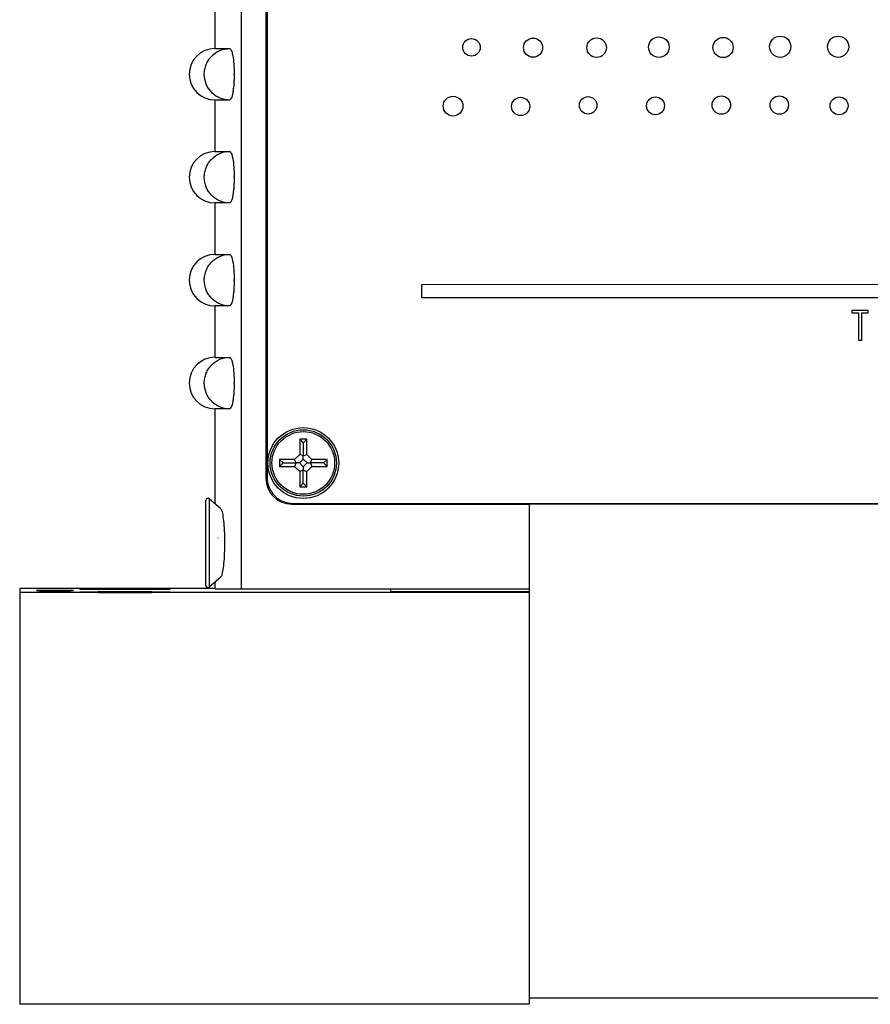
# Model space of a CAD drawing. Header units: inches. Extents: x 1.6 to 12.3, y 1.7 to 9.5.
# Tile 5 of 35: x 3.9 to 5, y 4.4 to 5.6. Entities that reach past the tile are written whole.
import ezdxf

# ---------------------------------------------------------------- set-up
doc = ezdxf.new("R2010")
doc.units = ezdxf.units.IN
doc.header["$MEASUREMENT"] = 0

msp = doc.modelspace()

# ---------------------------------------------------------------- linework, layer by layer
at = {"color": 7, "linetype": 'Continuous', "lineweight": 25}
for p, q in [((4.2127, 6.7047), (4.2127, 4.8687)), ((4.2427, 6.7037), (4.2427, 5.0032)), ((4.244, 6.7031), (4.2442, 5.0041)), ((4.1809, 5.5874), (4.1809, 5.5249)), ((4.1809, 5.5249), (4.1987, 5.5249)), ((4.2042, 5.493), (4.2042, 5.4943)), ((4.1809, 5.4624), (4.1809, 5.3999)), ((4.1987, 5.4624), (4.1809, 5.4624)), ((4.1809, 5.3999), (4.1987, 5.3999)), ((4.2042, 5.368), (4.2042, 5.3693)), ((4.1809, 5.3374), (4.1809, 5.2749)), ((4.1987, 5.3374), (4.1809, 5.3374)), ((4.1809, 5.2749), (4.1987, 5.2749)), ((4.2042, 5.243), (4.2042, 5.2443)), ((5.4817, 5.2383), (4.4317, 5.2382)), ((4.4317, 5.2382), (4.4317, 5.2227)), ((4.4317, 5.2227), (5.4817, 5.2228)), ((4.1809, 5.2124), (4.1809, 5.1499)), ((4.1987, 5.2124), (4.1809, 5.2124)), ((4.9549, 5.2072), (4.9741, 5.2072)), ((4.9549, 5.2034), (4.9549, 5.2072)), ((4.9629, 5.2034), (4.9549, 5.2034)), ((4.9629, 5.1705), (4.9629, 5.2034)), ((4.9741, 5.2034), (4.9662, 5.2034)), ((4.9662, 5.2034), (4.9662, 5.1705)), ((4.9741, 5.2072), (4.9741, 5.2034)), ((4.9662, 5.1705), (4.9629, 5.1705)), ((4.1809, 5.1499), (4.1987, 5.1499)), ((4.2042, 5.118), (4.2042, 5.1193)), ((4.1809, 5.0874), (4.1809, 4.9722)), ((4.1987, 5.0874), (4.1809, 5.0874)), ((4.2882, 5.0462), (4.2838, 5.0506)), ((4.2925, 5.0506), (4.2838, 5.0506)), ((4.2838, 5.0506), (4.2838, 5.0321)), ((4.2882, 5.0462), (4.2925, 5.0506)), ((4.2882, 5.0462), (4.2882, 5.0303)), ((4.2925, 5.0321), (4.2925, 5.0506)), ((4.2636, 5.0217), (4.2593, 5.026)), ((4.2593, 5.026), (4.2593, 5.0173)), ((4.2777, 5.026), (4.2593, 5.026)), ((4.2838, 5.0321), (4.2777, 5.026)), ((4.2795, 5.0217), (4.2777, 5.026)), ((4.2882, 5.0262), (4.2837, 5.0217)), ((4.2882, 5.0303), (4.2838, 5.0321)), ((4.2882, 5.0303), (4.2925, 5.0321)), ((4.2882, 5.0262), (4.2882, 5.0303)), ((4.2927, 5.0217), (4.2882, 5.0262)), ((4.2986, 5.026), (4.2925, 5.0321)), ((4.2969, 5.0217), (4.2986, 5.026)), ((4.3171, 5.026), (4.2986, 5.026)), ((4.3128, 5.0217), (4.3171, 5.026)), ((4.3171, 5.0173), (4.3171, 5.026)), ((4.2636, 5.0217), (4.2593, 5.0173)), ((4.2593, 5.0173), (4.2777, 5.0173)), ((4.2636, 5.0217), (4.2795, 5.0217)), ((4.2795, 5.0217), (4.2777, 5.0173)), ((4.2777, 5.0173), (4.2838, 5.0112)), ((4.2837, 5.0217), (4.2795, 5.0217)), ((4.2837, 5.0217), (4.2882, 5.0171)), ((4.2882, 5.013), (4.2838, 5.0112)), ((4.2838, 5.0112), (4.2838, 4.9927)), ((4.2882, 5.0171), (4.2927, 5.0217)), ((4.2882, 5.0171), (4.2882, 5.013)), ((4.2882, 5.013), (4.2925, 5.0112)), ((4.2882, 4.9971), (4.2882, 5.013)), ((4.2925, 5.0112), (4.2986, 5.0173)), ((4.2925, 4.9927), (4.2925, 5.0112)), ((4.2927, 5.0217), (4.2969, 5.0217)), ((4.3128, 5.0217), (4.2969, 5.0217)), ((4.2969, 5.0217), (4.2986, 5.0173)), ((4.2986, 5.0173), (4.3171, 5.0173)), ((4.3128, 5.0217), (4.3171, 5.0173)), ((4.2882, 4.9971), (4.2838, 4.9927)), ((4.2838, 4.9927), (4.2925, 4.9927)), ((4.2882, 4.9971), (4.2925, 4.9927)), ((4.1699, 4.873), (4.1699, 4.9763)), ((4.188, 4.966), (4.174, 4.9782)), ((4.1849, 4.9683), (4.1848, 4.9683)), ((4.1849, 4.9683), (4.1849, 4.9683)), ((4.2742, 4.9717), (4.5627, 4.9717)), ((4.2757, 4.9726), (5.7037, 4.9728)), ((4.5627, 4.9727), (4.5627, 4.9722)), ((4.5627, 4.9722), (4.5627, 4.8643)), ((4.5627, 4.9722), (5.1327, 4.9722)), ((4.1848, 4.9308), (4.1849, 4.9308)), ((4.1849, 4.9305), (4.1849, 4.9308)), ((4.1849, 4.9185), (4.1848, 4.9185)), ((4.1849, 4.9185), (4.1849, 4.9188)), ((4.174, 4.8711), (4.188, 4.8833)), ((4.1848, 4.881), (4.1849, 4.881)), ((4.1849, 4.881), (4.1849, 4.881)), ((4.1809, 4.8691), (3.9437, 4.8691)), ((3.9437, 4.8691), (3.9437, 4.8643)), ((4.1809, 4.8772), (4.1809, 4.8687)), ((4.1809, 4.8687), (4.2127, 4.8687)), ((4.2127, 4.8687), (4.5627, 4.8687)), ((4.3944, 4.8651), (4.3944, 4.8684)), ((4.5627, 4.8684), (4.3944, 4.8684)), ((4.5627, 4.8643), (3.9437, 4.8643)), ((3.9437, 4.8643), (3.9437, 4.3643)), ((4.5627, 4.8651), (4.3944, 4.8651)), ((4.5627, 4.8643), (4.5627, 4.7986)), ((4.5627, 4.8643), (4.5627, 4.8643)), ((4.5627, 4.7986), (4.5627, 4.3722)), ((4.5627, 4.3643), (3.9437, 4.3643)), ((4.5627, 4.3722), (4.5627, 4.3643)), ((4.5627, 4.3722), (5.1327, 4.3722))]:
    msp.add_line(p, q, dxfattribs=at)
at = {"color": 8, "linetype": 'Continuous', "lineweight": 25}
msp.add_line((4.174, 4.9782), (4.174, 4.8711), dxfattribs=at)
at = {"color": 7, "linetype": 'Continuous', "lineweight": 25, "flags": 128}
for points in [[(3.9867, 4.8666), (3.994, 4.8666), (4.0005, 4.8666), (4.0055, 4.8666), (4.0085, 4.8667), (4.0091, 4.8667), (4.0073, 4.8668), (4.0032, 4.8668), (3.9974, 4.8669), (3.9904, 4.8669), (3.983, 4.8669), (3.976, 4.8669), (3.9701, 4.8668), (3.9661, 4.8668), (3.9643, 4.8667), (3.9649, 4.8667), (3.9679, 4.8666), (3.9729, 4.8666), (3.9794, 4.8666), (3.9867, 4.8666)], [(4.0717, 4.8683), (4.0832, 4.8683), (4.0942, 4.8683), (4.1042, 4.8684), (4.1128, 4.8684), (4.1195, 4.8685), (4.1242, 4.8685), (4.1266, 4.8686), (4.1266, 4.8687), (4.1242, 4.8688), (4.1195, 4.8688), (4.1128, 4.8689), (4.1042, 4.8689), (4.0942, 4.869), (4.0832, 4.869), (4.0717, 4.869), (4.0602, 4.869), (4.0492, 4.869), (4.0392, 4.8689), (4.0306, 4.8689), (4.0238, 4.8688), (4.0191, 4.8688), (4.0167, 4.8687), (4.0167, 4.8686), (4.0191, 4.8685), (4.0238, 4.8685), (4.0306, 4.8684), (4.0392, 4.8684), (4.0492, 4.8683), (4.0602, 4.8683), (4.0717, 4.8683)], [(4.0717, 4.8644), (4.0832, 4.8645), (4.0942, 4.8645), (4.1042, 4.8645), (4.1128, 4.8646), (4.1195, 4.8646), (4.1242, 4.8647), (4.1266, 4.8648), (4.1266, 4.8648), (4.1242, 4.8649), (4.1195, 4.865), (4.1128, 4.865), (4.1042, 4.8651), (4.0942, 4.8651), (4.0832, 4.8652), (4.0717, 4.8652), (4.0602, 4.8652), (4.0492, 4.8651), (4.0392, 4.8651), (4.0306, 4.865), (4.0238, 4.865), (4.0191, 4.8649), (4.0167, 4.8648), (4.0167, 4.8648), (4.0191, 4.8647), (4.0238, 4.8646), (4.0306, 4.8646), (4.0392, 4.8645), (4.0492, 4.8645), (4.0602, 4.8645), (4.0717, 4.8644)]]:
    msp.add_lwpolyline(points, dxfattribs=at)
at = {"color": 7, "linetype": 'Continuous', "lineweight": 25}
for centre, radius in [((4.4925, 5.5264), 0.0106), ((4.5673, 5.526), 0.0116), ((4.6445, 5.526), 0.0119), ((4.7201, 5.5266), 0.0125), ((4.7981, 5.5262), 0.0123), ((4.8675, 5.5271), 0.0129), ((4.9379, 5.5271), 0.0129), ((4.4701, 5.455), 0.012), ((4.5522, 5.4546), 0.0111), ((4.6342, 5.4559), 0.0106), ((4.716, 5.4554), 0.0109), ((4.796, 5.4563), 0.0112), ((4.8664, 5.4563), 0.0112), ((4.939, 5.4554), 0.0109), ((4.2882, 5.0216), 0.043), ((4.2882, 5.0217), 0.0403), ((4.2882, 5.0217), 0.0381)]:
    msp.add_circle(centre, radius, dxfattribs=at)
for centre, radius, start, end in [((4.1809, 5.4937), 0.0312, 90, 270), ((4.1809, 5.3687), 0.0312, 90, 270), ((4.1809, 5.2437), 0.0313, 90, 270), ((4.1809, 5.1187), 0.0313, 90, 270), ((4.2742, 5.0032), 0.0315, 180, 270), ((4.2757, 5.0041), 0.0315, 180.0068, 270.0068), ((4.1724, 4.9763), 0.0025, 49, 180), ((4.1724, 4.873), 0.0025, 180, 311)]:
    msp.add_arc(centre, radius, start, end, dxfattribs=at)
for points, knots in [([(4.1987, 5.4624), (4.1946, 5.4624), (4.1906, 5.4632), (4.185, 5.4656), (4.1833, 5.4665), (4.1799, 5.4688), (4.1783, 5.4701), (4.1741, 5.4744), (4.1718, 5.4779), (4.1687, 5.4854), (4.1679, 5.4895), (4.1679, 5.4957), (4.1681, 5.4977), (4.1689, 5.5017), (4.1695, 5.5037), (4.171, 5.5075), (4.172, 5.5093), (4.1742, 5.5127), (4.1755, 5.5143), (4.1797, 5.5186), (4.1832, 5.521), (4.1906, 5.5241), (4.1946, 5.5249), (4.1987, 5.5249)], [0, 0, 0, 0, 0.125, 0.125, 0.1875, 0.1875, 0.25, 0.25, 0.375, 0.375, 0.5, 0.5, 0.5625, 0.5625, 0.625, 0.625, 0.6875, 0.6875, 0.75, 0.75, 0.875, 0.875, 1, 1, 1, 1]), ([(4.1987, 5.5249), (4.199, 5.5249), (4.1994, 5.5247), (4.2, 5.5239), (4.2004, 5.5233), (4.201, 5.5218), (4.2014, 5.5209), (4.202, 5.5186), (4.2022, 5.5174), (4.203, 5.5131), (4.2035, 5.5097), (4.204, 5.5024), (4.2042, 5.4983), (4.2042, 5.4943)], [0, 0, 0, 0, 0.125, 0.125, 0.25, 0.25, 0.375, 0.375, 0.5, 0.5, 0.75, 0.75, 1, 1, 1, 1]), ([(4.2042, 5.493), (4.2042, 5.491), (4.2041, 5.489), (4.204, 5.4851), (4.2039, 5.4832), (4.2036, 5.4795), (4.2034, 5.4777), (4.203, 5.4744), (4.2028, 5.4728), (4.202, 5.4686), (4.2014, 5.4663), (4.2001, 5.4632), (4.1994, 5.4624), (4.1987, 5.4624)], [0, 0, 0, 0, 0.125, 0.125, 0.25, 0.25, 0.375, 0.375, 0.5, 0.5, 0.75, 0.75, 1, 1, 1, 1]), ([(4.2042, 5.4943), (4.2042, 5.4943), (4.2042, 5.4943), (4.2042, 5.4943), (4.2041, 5.4942), (4.204, 5.4942), (4.204, 5.4941), (4.2039, 5.4941), (4.2039, 5.494), (4.2039, 5.4939), (4.2038, 5.4938), (4.2038, 5.4937), (4.2038, 5.4937), (4.2038, 5.4936), (4.2038, 5.4936), (4.2038, 5.4935), (4.2038, 5.4934), (4.2039, 5.4933), (4.2039, 5.4933), (4.204, 5.4932), (4.204, 5.4931), (4.2041, 5.4931), (4.2041, 5.493), (4.2041, 5.493), (4.2042, 5.493)], [0, 0, 0, 0, 0.00000152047, 0.00000152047, 0.00000152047, 0.00001449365, 0.00001449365, 0.00001449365, 0.00002746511, 0.00002746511, 0.00002746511, 0.00004043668, 0.00004043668, 0.00004043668, 0.00004848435, 0.00004848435, 0.00004848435, 0.00006146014, 0.00006146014, 0.00006146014, 0.00007443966, 0.00007443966, 0.00007443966, 0.00008079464, 0.00008079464, 0.00008079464, 0.00008079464]), ([(4.1987, 5.3374), (4.1946, 5.3374), (4.1906, 5.3382), (4.185, 5.3406), (4.1833, 5.3415), (4.1799, 5.3438), (4.1783, 5.3451), (4.1741, 5.3494), (4.1718, 5.3529), (4.1687, 5.3604), (4.1679, 5.3645), (4.1679, 5.3707), (4.1681, 5.3727), (4.1689, 5.3767), (4.1695, 5.3787), (4.171, 5.3825), (4.172, 5.3843), (4.1742, 5.3877), (4.1755, 5.3893), (4.1797, 5.3936), (4.1832, 5.396), (4.1906, 5.3991), (4.1946, 5.3999), (4.1987, 5.3999)], [0, 0, 0, 0, 0.125, 0.125, 0.1875, 0.1875, 0.25, 0.25, 0.375, 0.375, 0.5, 0.5, 0.5625, 0.5625, 0.625, 0.625, 0.6875, 0.6875, 0.75, 0.75, 0.875, 0.875, 1, 1, 1, 1]), ([(4.1987, 5.3999), (4.199, 5.3999), (4.1994, 5.3997), (4.2, 5.3989), (4.2004, 5.3983), (4.201, 5.3968), (4.2014, 5.3959), (4.202, 5.3936), (4.2022, 5.3924), (4.203, 5.3881), (4.2035, 5.3847), (4.204, 5.3774), (4.2042, 5.3733), (4.2042, 5.3693)], [0, 0, 0, 0, 0.125, 0.125, 0.25, 0.25, 0.375, 0.375, 0.5, 0.5, 0.75, 0.75, 1, 1, 1, 1]), ([(4.2042, 5.3693), (4.2042, 5.3693), (4.2042, 5.3693), (4.2042, 5.3693), (4.2041, 5.3692), (4.204, 5.3692), (4.204, 5.3691), (4.2039, 5.3691), (4.2039, 5.369), (4.2039, 5.3689), (4.2038, 5.3688), (4.2038, 5.3687), (4.2038, 5.3687), (4.2038, 5.3686), (4.2038, 5.3686), (4.2038, 5.3685), (4.2038, 5.3684), (4.2039, 5.3683), (4.2039, 5.3683), (4.204, 5.3682), (4.204, 5.3681), (4.2041, 5.3681), (4.2041, 5.368), (4.2041, 5.368), (4.2042, 5.368)], [0, 0, 0, 0, 0.00000152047, 0.00000152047, 0.00000152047, 0.00001449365, 0.00001449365, 0.00001449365, 0.00002746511, 0.00002746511, 0.00002746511, 0.00004043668, 0.00004043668, 0.00004043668, 0.00004848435, 0.00004848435, 0.00004848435, 0.00006146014, 0.00006146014, 0.00006146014, 0.00007443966, 0.00007443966, 0.00007443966, 0.00008079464, 0.00008079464, 0.00008079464, 0.00008079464]), ([(4.2042, 5.368), (4.2042, 5.366), (4.2041, 5.364), (4.204, 5.3601), (4.2039, 5.3582), (4.2036, 5.3545), (4.2034, 5.3527), (4.203, 5.3494), (4.2028, 5.3478), (4.202, 5.3436), (4.2014, 5.3413), (4.2001, 5.3382), (4.1994, 5.3374), (4.1987, 5.3374)], [0, 0, 0, 0, 0.125, 0.125, 0.25, 0.25, 0.375, 0.375, 0.5, 0.5, 0.75, 0.75, 1, 1, 1, 1]), ([(4.1987, 5.2124), (4.1946, 5.2124), (4.1906, 5.2132), (4.185, 5.2156), (4.1833, 5.2165), (4.1799, 5.2188), (4.1783, 5.2201), (4.1741, 5.2244), (4.1718, 5.2279), (4.1687, 5.2354), (4.1679, 5.2395), (4.1679, 5.2457), (4.1681, 5.2477), (4.1689, 5.2517), (4.1695, 5.2537), (4.171, 5.2575), (4.172, 5.2593), (4.1742, 5.2627), (4.1755, 5.2643), (4.1797, 5.2686), (4.1832, 5.271), (4.1906, 5.2741), (4.1946, 5.2749), (4.1987, 5.2749)], [0, 0, 0, 0, 0.125, 0.125, 0.1875, 0.1875, 0.25, 0.25, 0.375, 0.375, 0.5, 0.5, 0.5625, 0.5625, 0.625, 0.625, 0.6875, 0.6875, 0.75, 0.75, 0.875, 0.875, 1, 1, 1, 1]), ([(4.1987, 5.2749), (4.199, 5.2749), (4.1994, 5.2747), (4.2, 5.2739), (4.2004, 5.2733), (4.201, 5.2718), (4.2014, 5.2709), (4.202, 5.2686), (4.2022, 5.2674), (4.203, 5.2631), (4.2035, 5.2597), (4.204, 5.2524), (4.2042, 5.2483), (4.2042, 5.2443)], [0, 0, 0, 0, 0.125, 0.125, 0.25, 0.25, 0.375, 0.375, 0.5, 0.5, 0.75, 0.75, 1, 1, 1, 1]), ([(4.2042, 5.243), (4.2042, 5.241), (4.2041, 5.239), (4.204, 5.2351), (4.2039, 5.2332), (4.2036, 5.2295), (4.2034, 5.2277), (4.203, 5.2244), (4.2028, 5.2228), (4.202, 5.2186), (4.2014, 5.2163), (4.2001, 5.2132), (4.1994, 5.2124), (4.1987, 5.2124)], [0, 0, 0, 0, 0.125, 0.125, 0.25, 0.25, 0.375, 0.375, 0.5, 0.5, 0.75, 0.75, 1, 1, 1, 1]), ([(4.2042, 5.2443), (4.2042, 5.2443), (4.2042, 5.2443), (4.2042, 5.2443), (4.2041, 5.2442), (4.204, 5.2442), (4.204, 5.2441), (4.2039, 5.2441), (4.2039, 5.244), (4.2039, 5.2439), (4.2038, 5.2438), (4.2038, 5.2437), (4.2038, 5.2437), (4.2038, 5.2436), (4.2038, 5.2436), (4.2038, 5.2435), (4.2038, 5.2434), (4.2039, 5.2433), (4.2039, 5.2433), (4.204, 5.2432), (4.204, 5.2431), (4.2041, 5.2431), (4.2041, 5.243), (4.2041, 5.243), (4.2042, 5.243)], [0, 0, 0, 0, 0.00000152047, 0.00000152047, 0.00000152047, 0.00001449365, 0.00001449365, 0.00001449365, 0.00002746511, 0.00002746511, 0.00002746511, 0.00004043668, 0.00004043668, 0.00004043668, 0.00004848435, 0.00004848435, 0.00004848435, 0.00006146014, 0.00006146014, 0.00006146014, 0.00007443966, 0.00007443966, 0.00007443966, 0.00008079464, 0.00008079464, 0.00008079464, 0.00008079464]), ([(4.1987, 5.0874), (4.1946, 5.0874), (4.1906, 5.0882), (4.185, 5.0906), (4.1833, 5.0915), (4.1799, 5.0938), (4.1783, 5.0951), (4.1741, 5.0994), (4.1718, 5.1029), (4.1687, 5.1104), (4.1679, 5.1145), (4.1679, 5.1207), (4.1681, 5.1227), (4.1689, 5.1267), (4.1695, 5.1287), (4.171, 5.1325), (4.172, 5.1343), (4.1742, 5.1377), (4.1755, 5.1393), (4.1797, 5.1436), (4.1832, 5.146), (4.1906, 5.1491), (4.1946, 5.1499), (4.1987, 5.1499)], [0, 0, 0, 0, 0.125, 0.125, 0.1875, 0.1875, 0.25, 0.25, 0.375, 0.375, 0.5, 0.5, 0.5625, 0.5625, 0.625, 0.625, 0.6875, 0.6875, 0.75, 0.75, 0.875, 0.875, 1, 1, 1, 1]), ([(4.1987, 5.1499), (4.199, 5.1499), (4.1994, 5.1497), (4.2, 5.1489), (4.2004, 5.1483), (4.201, 5.1468), (4.2014, 5.1459), (4.202, 5.1436), (4.2022, 5.1424), (4.203, 5.1381), (4.2035, 5.1347), (4.204, 5.1274), (4.2042, 5.1233), (4.2042, 5.1193)], [0, 0, 0, 0, 0.125, 0.125, 0.25, 0.25, 0.375, 0.375, 0.5, 0.5, 0.75, 0.75, 1, 1, 1, 1]), ([(4.2042, 5.118), (4.2042, 5.116), (4.2041, 5.114), (4.204, 5.1101), (4.2039, 5.1082), (4.2036, 5.1045), (4.2034, 5.1027), (4.203, 5.0994), (4.2028, 5.0978), (4.202, 5.0936), (4.2014, 5.0913), (4.2001, 5.0882), (4.1994, 5.0874), (4.1987, 5.0874)], [0, 0, 0, 0, 0.125, 0.125, 0.25, 0.25, 0.375, 0.375, 0.5, 0.5, 0.75, 0.75, 1, 1, 1, 1]), ([(4.2042, 5.1193), (4.2042, 5.1193), (4.2042, 5.1193), (4.2042, 5.1193), (4.2041, 5.1192), (4.204, 5.1192), (4.204, 5.1191), (4.2039, 5.1191), (4.2039, 5.119), (4.2039, 5.1189), (4.2038, 5.1188), (4.2038, 5.1187), (4.2038, 5.1187), (4.2038, 5.1186), (4.2038, 5.1186), (4.2038, 5.1185), (4.2038, 5.1184), (4.2039, 5.1183), (4.2039, 5.1183), (4.204, 5.1182), (4.204, 5.1181), (4.2041, 5.1181), (4.2041, 5.118), (4.2041, 5.118), (4.2042, 5.118)], [0, 0, 0, 0, 0.00000152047, 0.00000152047, 0.00000152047, 0.00001449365, 0.00001449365, 0.00001449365, 0.00002746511, 0.00002746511, 0.00002746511, 0.00004043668, 0.00004043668, 0.00004043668, 0.00004848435, 0.00004848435, 0.00004848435, 0.00006146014, 0.00006146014, 0.00006146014, 0.00007443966, 0.00007443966, 0.00007443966, 0.00008079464, 0.00008079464, 0.00008079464, 0.00008079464]), ([(4.188, 4.9655), (4.1883, 4.9653), (4.189, 4.9649), (4.1903, 4.9591), (4.1916, 4.9492), (4.1924, 4.9364), (4.1926, 4.9222), (4.1922, 4.9084), (4.1912, 4.8963), (4.1898, 4.8878), (4.1887, 4.8835), (4.1881, 4.8836), (4.188, 4.8837)], [0, 0, 0, 0, 0.063249, 0.17646, 0.290466, 0.404906, 0.519241, 0.63333, 0.747472, 0.861877, 0.976255, 1, 1, 1, 1])]:
    msp.add_open_spline(points, degree=3, knots=knots, dxfattribs=at)
for points in [[(4.1848, 4.9683), (4.1848, 4.9683), (4.1848, 4.9683), (4.1849, 4.9683)], [(4.1849, 4.9305), (4.1848, 4.9306), (4.1848, 4.9307), (4.1848, 4.9308)], [(4.1848, 4.9185), (4.1848, 4.9186), (4.1848, 4.9187), (4.1849, 4.9188)], [(4.1849, 4.881), (4.1848, 4.881), (4.1848, 4.881), (4.1848, 4.881)]]:
    msp.add_open_spline(points, degree=3, dxfattribs=at)

doc.saveas('drawing.dxf')
